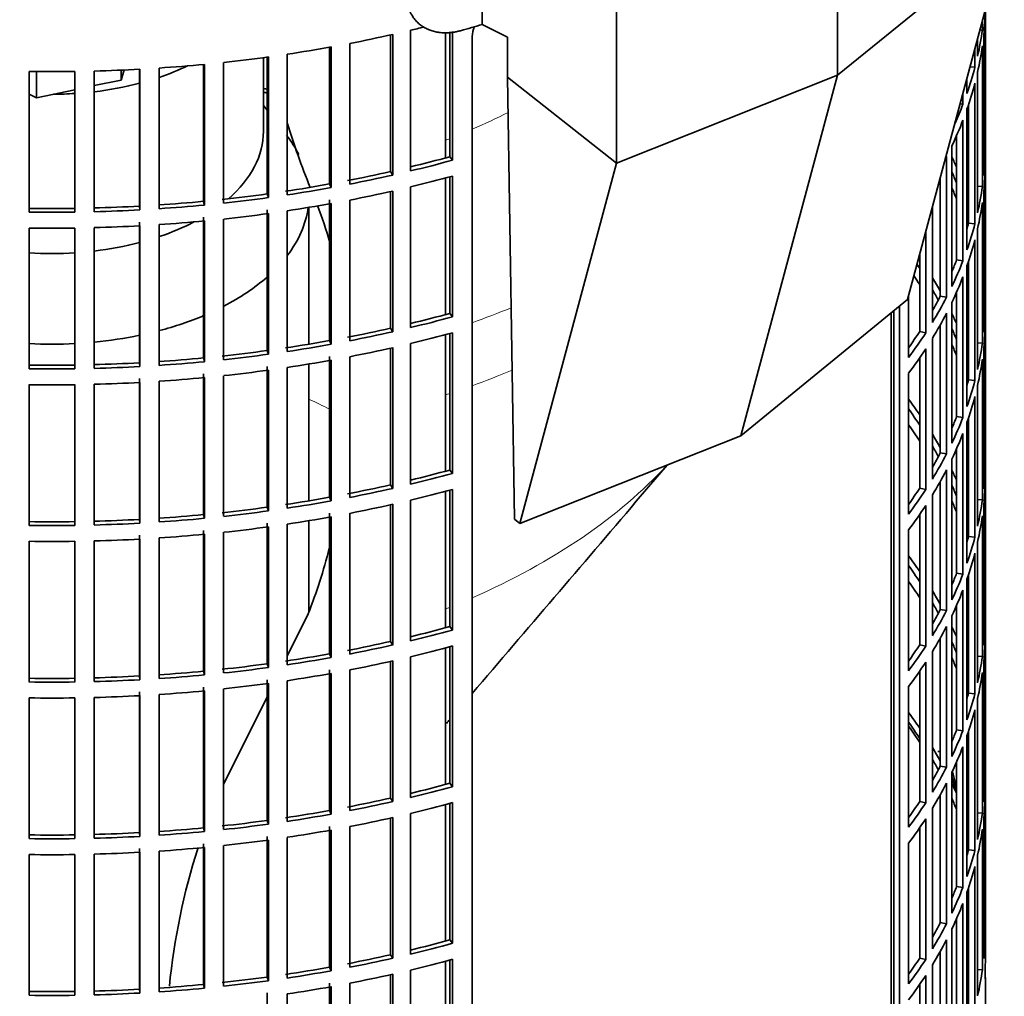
# Model space of a CAD drawing. Header units: millimetres. Extents: x 402 to 1276, y -1884 to 1700.
# Tile 6 of 23: x 1122 to 1273, y -1728 to -1578. Entities that reach past the tile are written whole.
import ezdxf

# ---------------------------------------------------------------- set-up
doc = ezdxf.new("R2010")
doc.units = ezdxf.units.MM
for name, color, linetype in [('M5X8_UNI7687', 7, 'Continuous'), ('VSI184-254_GIUNT', 7, 'Continuous'), ('VSI344-454_FILTR', 7, 'Continuous'), ('VSI344-454_SUPPO', 7, 'Continuous'), ('VSI344-454_TERMI', 7, 'Continuous')]:
    doc.layers.add(name, color=color, linetype=linetype)

# ---------------------------------------------------------------- blocks, each defined once
blk = doc.blocks.new('SE4')
at = {"layer": 'M5X8_UNI7687', "color": 7, "linetype": 'Continuous', "lineweight": 35}
blk.add_arc((1255.95, -1696.59), 10, 0.9618, 20.2466, dxfattribs=at)
for start_param, end_param in [(2.875662, 3.13351), (1.309438, 1.74625)]:
    blk.add_ellipse((1264.12, -1694.87), major_axis=(1.01, -4.83), ratio=0.279258, start_param=start_param, end_param=end_param, dxfattribs=at)
at = {"layer": 'VSI184-254_GIUNT', "color": 7, "linetype": 'Continuous', "lineweight": 35}
for p, q in [((1159.43, -1594.7), (1159.43, -1583.33)), ((1159.99, -1591.41), (1159.43, -1590.69)), ((1166.43, -1627.41), (1166.43, -1606.37)), ((1166.43, -1651.5), (1166.43, -1630.46)), ((1166.43, -1668.56), (1166.43, -1654.55))]:
    blk.add_line(p, q, dxfattribs=at)
for centre, major_axis, start_param, end_param in [((1126.93, -1570.2), (-32.5, 0), -4.180525, -4.017085), ((1126.93, -1570.2), (-32.5, 0), 1.772095, 1.997343), ((1126.93, -1570.2), (-32.5, 0), 1.577864, 1.67924), ((1126.93, -1594.7), (-32.5, 0), 2.557531, 3.141593), ((1126.93, -1604.6), (39.5, 0), 0.282765, 0.420534), ((1126.93, -1604.6), (39.5, 0), 5.869049, 6.204321), ((1126.93, -1594.7), (-32.5, 0), -4.180525, -3.976979), ((1126.93, -1594.7), (-32.5, 0), 1.772095, 1.997343), ((1126.93, -1594.7), (-32.5, 0), 1.462353, 1.67924), ((1126.93, -1604.6), (39.5, 0), -0.839288, -0.579133), ((1126.93, -1604.6), (39.5, 0), -1.14036, -0.9396), ((1126.93, -1604.6), (39.5, 0), 4.62322, 4.801558), ((1126.93, -1604.6), (39.5, 0), 4.877649, 5.059742)]:
    blk.add_ellipse(centre, major_axis=major_axis, ratio=0.57735, start_param=start_param, end_param=end_param, dxfattribs=at)
at = {"layer": 'VSI344-454_FILTR', "color": 7, "linetype": 'Continuous', "lineweight": 35}
for p, q in [((1270.42, -1597.39), (1270.42, -1576.01)), ((1270.43, -1722.48), (1270.43, -1575.98)), ((1269.97, -1579.09), (1269.97, -1577.7)), ((1178.96, -1600.87), (1178.96, -1579.85)), ((1179.3, -1601.41), (1179.3, -1579.77)), ((1182.06, -1600.76), (1182.06, -1579.13)), ((1188.08, -1598.58), (1188.08, -1579.35)), ((1188.49, -1599.11), (1188.49, -1579.31)), ((1191.52, -1801.36), (1191.52, -1580.09)), ((1269.23, -1583.12), (1269.23, -1580.45)), ((1269.6, -1579.06), (1269.97, -1579.09)), ((1270.17, -1601.45), (1270.17, -1579.82)), ((1169.57, -1602.77), (1169.57, -1581.74)), ((1169.85, -1603.33), (1169.85, -1581.69)), ((1172.69, -1602.8), (1172.69, -1581.16)), ((1269.97, -1603.17), (1269.97, -1581.53)), ((1159.99, -1604.3), (1159.99, -1583.26)), ((1160.19, -1604.87), (1160.19, -1583.23)), ((1163.09, -1604.45), (1163.09, -1582.81)), ((1268.81, -1584.83), (1268.81, -1582)), ((1143.41, -1606.57), (1143.41, -1584.94)), ((1150.24, -1605.44), (1150.24, -1584.39)), ((1150.38, -1606.01), (1150.38, -1584.37)), ((1153.31, -1605.71), (1153.31, -1584.07)), ((1268.08, -1584.75), (1268.81, -1584.83)), ((1123.41, -1607.1), (1123.41, -1585.46)), ((1130.44, -1607.1), (1130.44, -1585.46)), ((1133.42, -1607.04), (1133.42, -1585.4)), ((1140.37, -1606.18), (1140.37, -1585.12)), ((1140.44, -1606.75), (1140.44, -1585.12)), ((1269.23, -1607.21), (1269.23, -1585.57)), ((1267.59, -1588.83), (1267.59, -1586.55)), ((1268.81, -1608.92), (1268.81, -1587.28)), ((1266.97, -1590.51), (1266.97, -1588.87)), ((1266.55, -1590.45), (1266.97, -1590.51)), ((1267.83, -1608.82), (1267.83, -1590.59)), ((1267.59, -1612.92), (1267.59, -1591.28)), ((1266.97, -1614.6), (1266.97, -1592.96)), ((1266, -1614.46), (1266, -1595.31)), ((1265.27, -1618.54), (1265.27, -1596.9)), ((1188.08, -1598.58), (1188.49, -1599.11)), ((1264.45, -1620.2), (1264.45, -1598.56)), ((1270.17, -1597.39), (1270.42, -1597.39)), ((1270.42, -1621.48), (1270.42, -1599.84)), ((1178.96, -1600.87), (1179.3, -1601.41)), ((1188.49, -1623.2), (1188.49, -1601.56)), ((1169.57, -1602.77), (1169.85, -1603.33)), ((1188.08, -1622.67), (1188.08, -1601.67)), ((1263.5, -1620.02), (1263.5, -1601.84)), ((1269.23, -1603.13), (1269.97, -1603.17)), ((1159.99, -1604.3), (1160.19, -1604.87)), ((1178.96, -1624.95), (1178.96, -1603.94)), ((1179.3, -1625.5), (1179.3, -1603.86)), ((1182.06, -1624.85), (1182.06, -1603.21)), ((1270.17, -1625.54), (1270.17, -1603.9)), ((1140.37, -1606.18), (1140.44, -1606.75)), ((1150.24, -1605.44), (1150.38, -1606.01)), ((1169.57, -1626.86), (1169.57, -1605.22)), ((1169.85, -1627.42), (1169.85, -1605.78)), ((1172.69, -1626.88), (1172.69, -1605.25)), ((1269.97, -1627.26), (1269.97, -1605.62)), ((1159.99, -1628.39), (1159.99, -1606.75)), ((1160.19, -1628.95), (1160.19, -1607.32)), ((1163.09, -1628.54), (1163.09, -1606.9)), ((1262.28, -1624.06), (1262.28, -1606.4)), ((1140.37, -1630.27), (1140.37, -1608.63)), ((1140.44, -1630.84), (1140.44, -1609.2)), ((1143.41, -1630.66), (1143.41, -1609.02)), ((1150.24, -1629.52), (1150.24, -1607.89)), ((1150.38, -1630.1), (1150.38, -1608.46)), ((1153.31, -1629.8), (1153.31, -1608.16)), ((1267.83, -1608.82), (1268.81, -1608.92)), ((1123.41, -1631.18), (1123.41, -1609.55)), ((1130.44, -1631.18), (1130.44, -1609.55)), ((1133.42, -1631.12), (1133.42, -1609.49)), ((1261.25, -1625.68), (1261.25, -1610.21)), ((1269.23, -1631.3), (1269.23, -1609.66)), ((1268.81, -1633), (1268.81, -1611.37)), ((1260.33, -1625.46), (1260.33, -1613.67)), ((1266, -1614.46), (1266.97, -1614.6)), ((1267.83, -1632.9), (1267.83, -1614.67)), ((1267.59, -1637), (1267.59, -1615.36)), ((1266.97, -1638.69), (1266.97, -1617.05)), ((1266, -1638.55), (1266, -1619.4)), ((1258.62, -1629.44), (1258.62, -1620.04)), ((1263.5, -1620.02), (1264.45, -1620.2)), ((1265.27, -1642.63), (1265.27, -1620.99)), ((1188.08, -1622.67), (1188.49, -1623.2)), ((1256.34, -1761.82), (1256.34, -1622.31)), ((1257.25, -1762.06), (1257.25, -1621.56)), ((1264.45, -1644.28), (1264.45, -1622.65)), ((1270.17, -1621.48), (1270.42, -1621.48)), ((1270.42, -1645.57), (1270.42, -1623.93)), ((1178.96, -1624.95), (1179.3, -1625.5)), ((1188.08, -1646.76), (1188.08, -1625.76)), ((1188.49, -1647.28), (1188.49, -1625.65)), ((1260.33, -1625.46), (1261.25, -1625.68)), ((1263.5, -1644.1), (1263.5, -1624.42)), ((1169.57, -1626.86), (1169.85, -1627.42)), ((1182.06, -1648.94), (1182.06, -1627.3)), ((1262.28, -1648.15), (1262.28, -1626.51)), ((1269.23, -1627.21), (1269.97, -1627.26)), ((1159.99, -1628.39), (1160.19, -1628.95)), ((1178.96, -1649.04), (1178.96, -1628.02)), ((1179.3, -1649.58), (1179.3, -1627.94)), ((1261.25, -1649.76), (1261.25, -1628.13)), ((1270.17, -1649.63), (1270.17, -1627.99)), ((1140.37, -1630.27), (1140.44, -1630.84)), ((1150.24, -1629.52), (1150.38, -1630.1)), ((1169.57, -1650.95), (1169.57, -1629.31)), ((1169.85, -1651.5), (1169.85, -1629.87)), ((1172.69, -1650.97), (1172.69, -1629.33)), ((1260.33, -1649.55), (1260.33, -1629.51)), ((1269.97, -1651.34), (1269.97, -1629.71)), ((1159.99, -1652.47), (1159.99, -1630.84)), ((1160.19, -1653.04), (1160.19, -1631.4)), ((1163.09, -1652.62), (1163.09, -1630.99)), ((1258.62, -1653.53), (1258.62, -1631.89)), ((1140.37, -1654.35), (1140.37, -1632.71)), ((1140.44, -1654.93), (1140.44, -1633.29)), ((1143.41, -1654.75), (1143.41, -1633.11)), ((1150.24, -1653.61), (1150.24, -1631.97)), ((1150.38, -1654.18), (1150.38, -1632.55)), ((1153.31, -1653.88), (1153.31, -1632.25)), ((1267.83, -1632.9), (1268.81, -1633)), ((1123.41, -1655.27), (1123.41, -1633.63)), ((1130.44, -1655.27), (1130.44, -1633.63)), ((1133.42, -1655.21), (1133.42, -1633.57)), ((1269.23, -1655.38), (1269.23, -1633.75)), ((1268.81, -1657.09), (1268.81, -1635.45)), ((1266, -1638.55), (1266.97, -1638.69)), ((1267.59, -1661.09), (1267.59, -1639.45)), ((1267.83, -1656.99), (1267.83, -1638.76)), ((1266.97, -1662.77), (1266.97, -1641.14)), ((1266, -1662.63), (1266, -1643.48)), ((1263.5, -1644.1), (1264.45, -1644.28)), ((1265.27, -1666.71), (1265.27, -1645.08)), ((1270.17, -1645.56), (1270.42, -1645.57)), ((1188.08, -1646.76), (1188.49, -1647.28)), ((1264.45, -1668.37), (1264.45, -1646.73)), ((1263.5, -1668.19), (1263.5, -1648.5)), ((1270.42, -1669.65), (1270.42, -1648.02)), ((1178.96, -1649.04), (1179.3, -1649.58)), ((1188.08, -1670.84), (1188.08, -1649.85)), ((1188.49, -1671.37), (1188.49, -1649.73)), ((1260.33, -1649.55), (1261.25, -1649.76)), ((1169.57, -1650.95), (1169.85, -1651.5)), ((1182.06, -1673.02), (1182.06, -1651.39)), ((1262.28, -1672.23), (1262.28, -1650.59)), ((1269.23, -1651.3), (1269.97, -1651.34)), ((1159.99, -1652.47), (1160.19, -1653.04)), ((1178.96, -1673.13), (1178.96, -1652.11)), ((1179.3, -1673.67), (1179.3, -1652.03)), ((1261.25, -1673.85), (1261.25, -1652.21)), ((1270.17, -1673.71), (1270.17, -1652.08)), ((1140.37, -1654.35), (1140.44, -1654.93)), ((1150.24, -1653.61), (1150.38, -1654.18)), ((1169.57, -1675.03), (1169.57, -1653.4)), ((1169.85, -1675.59), (1169.85, -1653.95)), ((1172.69, -1675.06), (1172.69, -1653.42)), ((1260.33, -1673.63), (1260.33, -1653.6)), ((1269.97, -1675.43), (1269.97, -1653.79)), ((1150.24, -1677.7), (1150.24, -1656.06)), ((1159.99, -1676.56), (1159.99, -1654.92)), ((1160.19, -1677.13), (1160.19, -1655.49)), ((1163.09, -1676.71), (1163.09, -1655.07)), ((1258.62, -1677.62), (1258.62, -1655.98)), ((1133.42, -1679.3), (1133.42, -1657.66)), ((1140.37, -1678.44), (1140.37, -1656.8)), ((1140.44, -1679.01), (1140.44, -1657.38)), ((1143.41, -1678.83), (1143.41, -1657.2)), ((1150.38, -1678.27), (1150.38, -1656.63)), ((1153.31, -1677.97), (1153.31, -1656.33)), ((1267.83, -1656.99), (1268.81, -1657.09)), ((1123.41, -1679.36), (1123.41, -1657.72)), ((1130.44, -1679.36), (1130.44, -1657.72)), ((1269.23, -1679.47), (1269.23, -1657.83)), ((1268.81, -1681.18), (1268.81, -1659.54)), ((1266, -1662.63), (1266.97, -1662.77)), ((1267.59, -1685.18), (1267.59, -1663.54)), ((1267.83, -1681.08), (1267.83, -1662.85)), ((1266.97, -1686.86), (1266.97, -1665.22)), ((1263.5, -1668.19), (1264.45, -1668.37)), ((1266, -1686.72), (1266, -1667.57)), ((1265.27, -1690.8), (1265.27, -1669.16)), ((1270.17, -1669.65), (1270.42, -1669.65)), ((1188.08, -1670.84), (1188.49, -1671.37)), ((1264.45, -1692.46), (1264.45, -1670.82)), ((1263.5, -1692.28), (1263.5, -1672.59)), ((1270.42, -1693.74), (1270.42, -1672.1)), ((1178.96, -1673.13), (1179.3, -1673.67)), ((1188.08, -1694.93), (1188.08, -1673.93)), ((1188.49, -1695.46), (1188.49, -1673.82)), ((1260.33, -1673.63), (1261.25, -1673.85)), ((1169.57, -1675.03), (1169.85, -1675.59)), ((1182.06, -1697.11), (1182.06, -1675.47)), ((1262.28, -1696.32), (1262.28, -1674.68)), ((1269.23, -1675.39), (1269.97, -1675.43)), ((1159.99, -1676.56), (1160.19, -1677.13)), ((1178.96, -1697.21), (1178.96, -1676.2)), ((1179.3, -1697.76), (1179.3, -1676.12)), ((1261.25, -1697.94), (1261.25, -1676.3)), ((1270.17, -1697.8), (1270.17, -1676.16)), ((1140.37, -1678.44), (1140.44, -1679.01)), ((1150.24, -1677.7), (1150.38, -1678.27)), ((1169.57, -1699.12), (1169.57, -1677.48)), ((1169.85, -1699.68), (1169.85, -1678.04)), ((1172.69, -1699.14), (1172.69, -1677.51)), ((1260.33, -1697.72), (1260.33, -1677.69)), ((1269.97, -1699.52), (1269.97, -1677.88)), ((1150.24, -1701.78), (1150.24, -1680.15)), ((1159.99, -1700.65), (1159.99, -1679.01)), ((1160.19, -1701.21), (1160.19, -1679.58)), ((1163.09, -1700.8), (1163.09, -1679.16)), ((1258.62, -1701.7), (1258.62, -1680.07)), ((1123.41, -1703.44), (1123.41, -1681.81)), ((1130.44, -1703.44), (1130.44, -1681.81)), ((1133.42, -1703.38), (1133.42, -1681.75)), ((1140.37, -1702.53), (1140.37, -1680.89)), ((1140.44, -1703.1), (1140.44, -1681.46)), ((1143.41, -1702.92), (1143.41, -1681.28)), ((1150.38, -1702.36), (1150.38, -1680.72)), ((1153.31, -1702.06), (1153.31, -1680.42)), ((1267.83, -1681.08), (1268.81, -1681.18)), ((1269.23, -1703.56), (1269.23, -1681.92)), ((1268.81, -1705.26), (1268.81, -1683.63)), ((1266, -1686.72), (1266.97, -1686.86)), ((1267.59, -1709.26), (1267.59, -1687.62)), ((1267.83, -1705.16), (1267.83, -1686.93)), ((1266.97, -1710.95), (1266.97, -1689.31)), ((1263.5, -1692.28), (1264.45, -1692.46)), ((1266, -1710.81), (1266, -1691.66)), ((1265.27, -1714.89), (1265.27, -1693.25)), ((1270.17, -1693.74), (1270.42, -1693.74)), ((1188.08, -1694.93), (1188.49, -1695.46)), ((1264.45, -1716.54), (1264.45, -1694.91)), ((1263.5, -1716.36), (1263.5, -1696.68)), ((1270.42, -1717.83), (1270.42, -1696.19)), ((1178.96, -1697.21), (1179.3, -1697.76)), ((1188.08, -1719.02), (1188.08, -1698.02)), ((1188.49, -1719.54), (1188.49, -1697.91)), ((1260.33, -1697.72), (1261.25, -1697.94)), ((1169.57, -1699.12), (1169.85, -1699.68)), ((1182.06, -1721.2), (1182.06, -1699.56)), ((1262.28, -1720.41), (1262.28, -1698.77)), ((1269.23, -1699.47), (1269.97, -1699.52)), ((1159.99, -1700.65), (1160.19, -1701.21)), ((1169.57, -1723.21), (1169.57, -1701.57)), ((1178.96, -1721.3), (1178.96, -1700.28)), ((1179.3, -1721.84), (1179.3, -1700.2)), ((1261.25, -1722.02), (1261.25, -1700.39)), ((1270.17, -1721.89), (1270.17, -1700.25)), ((1140.37, -1702.53), (1140.44, -1703.1)), ((1150.24, -1701.78), (1150.38, -1702.36)), ((1159.99, -1724.73), (1159.99, -1703.1)), ((1169.85, -1723.76), (1169.85, -1702.13)), ((1172.69, -1723.23), (1172.69, -1701.59)), ((1260.33, -1721.81), (1260.33, -1701.77)), ((1269.97, -1723.6), (1269.97, -1701.97)), ((1150.24, -1725.87), (1150.24, -1704.23)), ((1153.31, -1726.14), (1153.31, -1704.51)), ((1160.19, -1725.3), (1160.19, -1703.66)), ((1163.09, -1724.88), (1163.09, -1703.25)), ((1258.62, -1725.79), (1258.62, -1704.15)), ((1123.41, -1727.53), (1123.41, -1705.89)), ((1130.44, -1727.53), (1130.44, -1705.89)), ((1133.42, -1727.47), (1133.42, -1705.83)), ((1140.37, -1726.61), (1140.37, -1704.97)), ((1140.44, -1727.19), (1140.44, -1705.55)), ((1143.41, -1727.01), (1143.41, -1705.37)), ((1150.38, -1726.44), (1150.38, -1704.81)), ((1267.83, -1705.16), (1268.81, -1705.26)), ((1269.23, -1727.64), (1269.23, -1706.01)), ((1268.81, -1729.35), (1268.81, -1707.71)), ((1266, -1710.81), (1266.97, -1710.95)), ((1267.59, -1733.35), (1267.59, -1711.71)), ((1267.83, -1729.25), (1267.83, -1711.02)), ((1266.97, -1735.03), (1266.97, -1713.4)), ((1263.5, -1716.36), (1264.45, -1716.54)), ((1266, -1734.89), (1266, -1715.74)), ((1265.27, -1738.97), (1265.27, -1717.34)), ((1270.17, -1717.82), (1270.42, -1717.83)), ((1188.08, -1719.02), (1188.49, -1719.54)), ((1264.45, -1740.63), (1264.45, -1718.99)), ((1263.5, -1740.45), (1263.5, -1720.76)), ((1178.96, -1721.3), (1179.3, -1721.84)), ((1188.08, -1743.1), (1188.08, -1722.11)), ((1188.49, -1743.63), (1188.49, -1721.99)), ((1260.33, -1721.81), (1261.25, -1722.02)), ((1169.57, -1723.21), (1169.85, -1723.76)), ((1179.3, -1745.93), (1179.3, -1724.29)), ((1182.06, -1745.28), (1182.06, -1723.65)), ((1262.28, -1744.49), (1262.28, -1722.85)), ((1269.23, -1723.56), (1269.97, -1723.6)), ((1159.99, -1724.73), (1160.19, -1725.3)), ((1169.57, -1747.29), (1169.57, -1725.66)), ((1172.69, -1747.32), (1172.69, -1725.68)), ((1178.96, -1745.39), (1178.96, -1724.37)), ((1261.25, -1746.11), (1261.25, -1724.47)), ((1270.43, -1729.83), (1270.43, -1724.93)), ((1140.37, -1726.61), (1140.44, -1727.19)), ((1150.24, -1725.87), (1150.38, -1726.44)), ((1159.99, -1748.82), (1159.99, -1727.18)), ((1169.85, -1747.85), (1169.85, -1726.21)), ((1260.33, -1745.89), (1260.33, -1725.86)), ((1163.09, -1748.97), (1163.09, -1727.33))]:
    blk.add_line(p, q, dxfattribs=at)
for centre, radius, start, end in [((1197.8, -1580.69), 6.31, 160.7591, 174.5077), ((1126.93, -1336.99), 248.5, 269.189, 270.811), ((1126.93, -1359.78), 246.77, 269.1833, 270.8167), ((1126.93, -1358.62), 248.5, 269.189, 270.811), ((1126.93, -1361.07), 248.5, 269.189, 270.811), ((1126.93, -1383.87), 246.77, 269.1833, 270.8167), ((1126.93, -1382.71), 248.5, 269.189, 270.811), ((1126.93, -1385.16), 248.5, 269.189, 270.811), ((1126.93, -1407.95), 246.77, 269.1833, 270.8167), ((1126.93, -1406.8), 248.5, 269.189, 270.811), ((1126.93, -1409.25), 248.5, 269.189, 270.811), ((1126.93, -1432.04), 246.77, 269.1833, 270.8167), ((1126.93, -1430.88), 248.5, 269.189, 270.811), ((1126.93, -1433.33), 248.5, 269.189, 270.811), ((1126.93, -1456.13), 246.77, 269.1833, 270.8167), ((1126.93, -1454.97), 248.5, 269.189, 270.811), ((1126.93, -1457.42), 248.5, 269.189, 270.811), ((1319.18, -1723.89), 48.77, 178.3445, 181.5446), ((1319.18, -1723.52), 48.77, 180.2166, 181.6555), ((1126.93, -1480.21), 246.77, 269.1833, 270.8167), ((1126.93, -1479.06), 248.5, 269.189, 270.811)]:
    blk.add_arc(centre, radius, start, end, dxfattribs=at)
for centre, major_axis, start_param, end_param in [((1126.93, -1489.78), (143.5, 0), 2.974441, 5.121903), ((1126.93, -1574.9), (143.5, 0), 6.223771, 6.269479), ((1126.93, -1502.64), (143.5, 0), -1.176432, -1.161145), ((1126.93, -1502.64), (143.5, 0), -1.246245, -1.197216), ((1126.93, -1572.45), (143.5, 0), -0.129227, -0.080212), ((1126.93, -1502.64), (143.5, 0), -1.316058, -1.267029), ((1126.93, -1574.9), (143.5, 0), -0.129227, -0.080212), ((1126.93, -1502.64), (143.5, 0), -1.385871, -1.336842), ((1126.93, -1502.64), (143.5, 0), -1.455685, -1.406655), ((1126.93, -1572.45), (143.5, 0), -0.199041, -0.150025), ((1126.93, -1502.64), (143.5, 0), 4.757688, 4.806717), ((1126.93, -1574.9), (143.5, 0), -0.199041, -0.150025), ((1126.93, -1668.79), (143.5, 0), 1.336842, 1.342333), ((1126.93, -1668.79), (142.5, 0), 1.33667, 1.340701), ((1126.93, -1572.45), (143.5, 0), -0.255831, -0.219838), ((1126.93, -1574.9), (143.5, 0), -0.268854, -0.219838), ((1126.93, -1524.27), (142.5, 0), -1.17351, -1.127231), ((1126.93, -1574.9), (143.5, 0), -0.292688, -0.289652), ((1126.93, -1620.62), (143.5, 0), 0.248961, 0.268854), ((1126.93, -1596.53), (143.5, 0), 6.223771, 6.272786), ((1126.93, -1524.27), (143.5, 0), -1.176432, -1.127403), ((1126.93, -1598.98), (143.5, 0), 6.223771, 6.272786), ((1126.93, -1524.27), (142.5, 0), -1.246417, -1.197044), ((1126.93, -1524.27), (143.5, 0), -1.246245, -1.197216), ((1126.93, -1526.72), (143.5, 0), -1.176432, -1.127403), ((1126.93, -1620.62), (142.5, 0), 0.219666, 0.24208), ((1126.93, -1524.27), (142.5, 0), -1.31623, -1.266857), ((1126.93, -1596.53), (143.5, 0), -0.129227, -0.080212), ((1126.93, -1524.27), (142.5, 0), -1.386044, -1.33667), ((1126.93, -1524.27), (143.5, 0), -1.316058, -1.267029), ((1126.93, -1526.72), (143.5, 0), -1.246245, -1.197216), ((1126.93, -1623.07), (142.5, 0), 0.219666, 0.24208), ((1126.93, -1620.62), (143.5, 0), 0.190538, 0.199041), ((1126.93, -1524.27), (142.5, 0), 4.757515, 4.806889), ((1126.93, -1524.27), (142.5, 0), -1.455857, -1.406483), ((1126.93, -1524.27), (143.5, 0), -1.455685, -1.406655), ((1126.93, -1524.27), (143.5, 0), -1.385871, -1.336842), ((1126.93, -1526.72), (143.5, 0), -1.316058, -1.267029), ((1126.93, -1598.98), (143.5, 0), -0.129227, -0.080212), ((1126.93, -1524.27), (143.5, 0), 4.757688, 4.806717), ((1126.93, -1526.72), (143.5, 0), -1.385871, -1.336842), ((1126.93, -1620.62), (142.5, 0), 0.149853, 0.160574), ((1126.93, -1526.72), (143.5, 0), 4.757688, 4.806717), ((1126.93, -1526.72), (143.5, 0), -1.455685, -1.406655), ((1126.93, -1596.53), (142.5, 0), -0.161977, -0.149853), ((1126.93, -1596.53), (143.5, 0), -0.199041, -0.150025), ((1126.93, -1598.98), (143.5, 0), -0.199041, -0.150025), ((1126.93, -1644.71), (142.5, 0), 0.359293, 0.367215), ((1126.93, -1596.53), (142.5, 0), -0.24208, -0.219666), ((1126.93, -1596.53), (143.5, 0), -0.268854, -0.219838), ((1126.93, -1647.16), (142.5, 0), 0.359293, 0.376293), ((1126.93, -1644.71), (143.5, 0), 0.312025, 0.338667), ((1126.93, -1598.98), (143.5, 0), -0.268854, -0.219838), ((1126.93, -1644.71), (142.5, 0), 0.297119, 0.318145), ((1126.93, -1596.53), (142.5, 0), -0.318145, -0.28948), ((1126.93, -1596.53), (143.5, 0), -0.338667, -0.289652), ((1126.93, -1548.36), (142.5, 0), -1.17351, -1.127231), ((1126.93, -1598.98), (143.5, 0), -0.338667, -0.289652), ((1126.93, -1644.71), (143.5, 0), 0.248961, 0.268854), ((1126.93, -1620.62), (143.5, 0), 6.223771, 6.272786), ((1126.93, -1548.36), (143.5, 0), -1.176432, -1.127403), ((1126.93, -1623.07), (143.5, 0), 6.223771, 6.272786), ((1126.93, -1548.36), (142.5, 0), -1.246417, -1.197044), ((1126.93, -1548.36), (143.5, 0), -1.246245, -1.197216), ((1126.93, -1550.81), (143.5, 0), -1.176432, -1.127403), ((1126.93, -1596.53), (142.5, 0), -0.39195, -0.359293), ((1126.93, -1596.53), (143.5, 0), -0.40848, -0.359465), ((1126.93, -1644.71), (142.5, 0), 0.219666, 0.24208), ((1126.93, -1548.36), (142.5, 0), -1.31623, -1.266857), ((1126.93, -1620.62), (143.5, 0), -0.129227, -0.080212), ((1126.93, -1548.36), (142.5, 0), -1.386044, -1.33667), ((1126.93, -1548.36), (143.5, 0), -1.316058, -1.267029), ((1126.93, -1550.81), (143.5, 0), -1.246245, -1.197216), ((1126.93, -1598.98), (143.5, 0), -0.40848, -0.359465), ((1126.93, -1647.16), (142.5, 0), 0.219666, 0.24208), ((1126.93, -1644.71), (143.5, 0), 0.190538, 0.199041), ((1126.93, -1548.36), (142.5, 0), 4.757515, 4.806889), ((1126.93, -1548.36), (142.5, 0), -1.455857, -1.406483), ((1126.93, -1548.36), (143.5, 0), -1.455685, -1.406655), ((1126.93, -1548.36), (143.5, 0), -1.385871, -1.336842), ((1126.93, -1550.81), (143.5, 0), -1.316058, -1.267029), ((1126.93, -1623.07), (143.5, 0), -0.129227, -0.080212), ((1126.93, -1548.36), (143.5, 0), 4.757688, 4.806717), ((1126.93, -1550.81), (143.5, 0), -1.385871, -1.336842), ((1126.93, -1644.71), (142.5, 0), 0.149853, 0.160574), ((1126.93, -1550.81), (143.5, 0), 4.757688, 4.806717), ((1126.93, -1550.81), (143.5, 0), -1.455685, -1.406655), ((1126.93, -1620.62), (142.5, 0), -0.161977, -0.149853), ((1126.93, -1620.62), (143.5, 0), -0.199041, -0.150025), ((1126.93, -1668.79), (143.5, 0), 0.37741, 0.40848), ((1126.93, -1623.07), (143.5, 0), -0.199041, -0.150025), ((1126.93, -1668.79), (142.5, 0), 0.359293, 0.39195), ((1126.93, -1620.62), (142.5, 0), -0.24208, -0.219666), ((1126.93, -1620.62), (143.5, 0), -0.268854, -0.219838), ((1126.93, -1671.24), (142.5, 0), 0.359293, 0.39195), ((1126.93, -1668.79), (143.5, 0), 0.312025, 0.338667), ((1126.93, -1623.07), (143.5, 0), -0.268854, -0.219838), ((1126.93, -1668.79), (142.5, 0), 0.297119, 0.318145), ((1126.93, -1620.62), (142.5, 0), -0.318145, -0.28948), ((1126.93, -1620.62), (143.5, 0), -0.338667, -0.289652), ((1126.93, -1644.71), (143.5, 0), 6.223771, 6.272786), ((1126.93, -1572.45), (142.5, 0), -1.17351, -1.127231), ((1126.93, -1623.07), (143.5, 0), -0.338667, -0.289652), ((1126.93, -1668.79), (143.5, 0), 0.248961, 0.268854), ((1126.93, -1572.45), (143.5, 0), -1.176432, -1.127403), ((1126.93, -1647.16), (143.5, 0), 6.223771, 6.272786), ((1126.93, -1572.45), (142.5, 0), -1.246417, -1.197044), ((1126.93, -1572.45), (143.5, 0), -1.246245, -1.197216), ((1126.93, -1574.9), (143.5, 0), -1.176432, -1.127403), ((1126.93, -1620.62), (142.5, 0), -0.39195, -0.359293), ((1126.93, -1620.62), (143.5, 0), -0.40848, -0.359465), ((1126.93, -1668.79), (142.5, 0), 0.219666, 0.24208), ((1126.93, -1572.45), (142.5, 0), -1.31623, -1.266857), ((1126.93, -1572.45), (143.5, 0), -1.316058, -1.267029), ((1126.93, -1671.24), (142.5, 0), 0.219666, 0.24208), ((1126.93, -1644.71), (143.5, 0), -0.129227, -0.080212), ((1126.93, -1572.45), (142.5, 0), -1.386044, -1.33667), ((1126.93, -1572.45), (143.5, 0), -1.385871, -1.336842), ((1126.93, -1574.9), (143.5, 0), -1.246245, -1.197216), ((1126.93, -1623.07), (143.5, 0), -0.40848, -0.359465), ((1126.93, -1668.79), (143.5, 0), 0.190538, 0.199041), ((1126.93, -1572.45), (142.5, 0), 4.757515, 4.806889), ((1126.93, -1572.45), (142.5, 0), -1.455857, -1.406483), ((1126.93, -1572.45), (143.5, 0), -1.455685, -1.406655), ((1126.93, -1574.9), (143.5, 0), -1.316058, -1.267029), ((1126.93, -1647.16), (143.5, 0), -0.129227, -0.080212), ((1126.93, -1572.45), (143.5, 0), 4.757688, 4.806717), ((1126.93, -1574.9), (143.5, 0), -1.385871, -1.336842), ((1126.93, -1668.79), (142.5, 0), 0.149853, 0.160574), ((1126.93, -1574.9), (143.5, 0), 4.757688, 4.806717), ((1126.93, -1574.9), (143.5, 0), -1.455685, -1.406655), ((1126.93, -1644.71), (142.5, 0), -0.161977, -0.149853), ((1126.93, -1644.71), (143.5, 0), -0.199041, -0.150025), ((1126.93, -1692.88), (143.5, 0), 0.37741, 0.40848), ((1126.93, -1647.16), (143.5, 0), -0.199041, -0.150025), ((1126.93, -1692.88), (142.5, 0), 0.359293, 0.39195), ((1126.93, -1644.71), (142.5, 0), -0.24208, -0.219666), ((1126.93, -1644.71), (143.5, 0), -0.268854, -0.219838), ((1126.93, -1695.33), (142.5, 0), 0.359293, 0.39195), ((1126.93, -1647.16), (143.5, 0), -0.268854, -0.219838), ((1126.93, -1692.88), (143.5, 0), 0.312025, 0.338667), ((1126.93, -1692.88), (142.5, 0), 0.297119, 0.318145), ((1126.93, -1644.71), (142.5, 0), -0.318145, -0.28948), ((1126.93, -1644.71), (143.5, 0), -0.338667, -0.289652), ((1126.93, -1668.79), (143.5, 0), 6.223771, 6.272786), ((1126.93, -1596.53), (142.5, 0), -1.17351, -1.127231), ((1126.93, -1647.16), (143.5, 0), -0.338667, -0.289652), ((1126.93, -1692.88), (143.5, 0), 0.248961, 0.268854), ((1126.93, -1596.53), (143.5, 0), -1.176432, -1.127403), ((1126.93, -1671.24), (143.5, 0), 6.223771, 6.272786), ((1126.93, -1596.53), (142.5, 0), -1.246417, -1.197044), ((1126.93, -1596.53), (143.5, 0), -1.246245, -1.197216), ((1126.93, -1598.98), (143.5, 0), -1.176432, -1.127403), ((1126.93, -1644.71), (142.5, 0), -0.39195, -0.359293), ((1126.93, -1644.71), (143.5, 0), -0.40848, -0.359465), ((1126.93, -1692.88), (142.5, 0), 0.219666, 0.24208), ((1126.93, -1596.53), (142.5, 0), -1.31623, -1.266857), ((1126.93, -1596.53), (143.5, 0), -1.316058, -1.267029), ((1126.93, -1695.33), (142.5, 0), 0.219666, 0.24208), ((1126.93, -1668.79), (143.5, 0), -0.129227, -0.080212), ((1126.93, -1596.53), (142.5, 0), -1.386044, -1.33667), ((1126.93, -1596.53), (143.5, 0), -1.385871, -1.336842), ((1126.93, -1598.98), (143.5, 0), -1.246245, -1.197216), ((1126.93, -1647.16), (143.5, 0), -0.40848, -0.359465), ((1126.93, -1692.88), (143.5, 0), 0.190538, 0.199041), ((1126.93, -1596.53), (142.5, 0), 4.757515, 4.806889), ((1126.93, -1596.53), (142.5, 0), -1.455857, -1.406483), ((1126.93, -1596.53), (143.5, 0), -1.455685, -1.406655), ((1126.93, -1598.98), (143.5, 0), -1.316058, -1.267029), ((1126.93, -1671.24), (143.5, 0), -0.129227, -0.080212), ((1126.93, -1596.53), (143.5, 0), 4.757688, 4.806717), ((1126.93, -1598.98), (143.5, 0), -1.385871, -1.336842), ((1126.93, -1692.88), (142.5, 0), 0.149853, 0.160574), ((1126.93, -1598.98), (143.5, 0), 4.757688, 4.806717), ((1126.93, -1598.98), (143.5, 0), -1.455685, -1.406655), ((1126.93, -1668.79), (142.5, 0), -0.161977, -0.149853), ((1126.93, -1668.79), (143.5, 0), -0.199041, -0.150025), ((1126.93, -1716.97), (143.5, 0), 0.37741, 0.40848), ((1126.93, -1671.24), (143.5, 0), -0.199041, -0.150025), ((1126.93, -1716.97), (142.5, 0), 0.359293, 0.39195), ((1126.93, -1668.79), (142.5, 0), -0.24208, -0.219666), ((1126.93, -1668.79), (143.5, 0), -0.268854, -0.219838), ((1126.93, -1716.97), (143.5, 0), 0.312025, 0.338667), ((1126.93, -1671.24), (143.5, 0), -0.268854, -0.219838), ((1126.93, -1716.97), (142.5, 0), 0.297119, 0.318145), ((1126.93, -1668.79), (142.5, 0), -0.318145, -0.28948), ((1126.93, -1668.79), (143.5, 0), -0.338667, -0.289652), ((1126.93, -1692.88), (143.5, 0), 6.223771, 6.272786), ((1126.93, -1620.62), (142.5, 0), -1.17351, -1.127231), ((1126.93, -1620.62), (143.5, 0), -1.176432, -1.127403), ((1126.93, -1671.24), (143.5, 0), -0.338667, -0.289652), ((1126.93, -1716.97), (143.5, 0), 0.248961, 0.268854), ((1126.93, -1695.33), (143.5, 0), 6.223771, 6.272786), ((1126.93, -1620.62), (142.5, 0), -1.246417, -1.197044), ((1126.93, -1620.62), (143.5, 0), -1.246245, -1.197216), ((1126.93, -1623.07), (143.5, 0), -1.176432, -1.127403), ((1126.93, -1668.79), (142.5, 0), -0.39195, -0.359293), ((1126.93, -1668.79), (143.5, 0), -0.40848, -0.359465), ((1126.93, -1716.97), (142.5, 0), 0.219666, 0.24208), ((1126.93, -1620.62), (142.5, 0), -1.31623, -1.266857), ((1126.93, -1620.62), (143.5, 0), -1.316058, -1.267029), ((1126.93, -1692.88), (143.5, 0), -0.129227, -0.080212), ((1126.93, -1620.62), (142.5, 0), -1.386044, -1.33667), ((1126.93, -1620.62), (143.5, 0), -1.385871, -1.336842), ((1126.93, -1623.07), (143.5, 0), -1.246245, -1.197216), ((1126.93, -1671.24), (143.5, 0), -0.40848, -0.359465), ((1126.93, -1716.97), (143.5, 0), 0.190538, 0.199041), ((1126.93, -1620.62), (142.5, 0), 4.757515, 4.806889), ((1126.93, -1620.62), (142.5, 0), -1.455857, -1.406483), ((1126.93, -1620.62), (143.5, 0), -1.455685, -1.406655), ((1126.93, -1623.07), (143.5, 0), -1.316058, -1.267029), ((1126.93, -1695.33), (143.5, 0), -0.129227, -0.080212), ((1126.93, -1620.62), (143.5, 0), 4.757688, 4.806717), ((1126.93, -1623.07), (143.5, 0), -1.385871, -1.336842), ((1126.93, -1716.97), (142.5, 0), 0.149853, 0.160574), ((1126.93, -1623.07), (143.5, 0), 4.757688, 4.806717), ((1126.93, -1623.07), (143.5, 0), -1.455685, -1.406655), ((1126.93, -1692.88), (142.5, 0), -0.160574, -0.149853), ((1126.93, -1692.88), (143.5, 0), -0.199041, -0.150025), ((1126.93, -1695.33), (143.5, 0), -0.199041, -0.150025), ((1126.93, -1692.88), (142.5, 0), -0.24208, -0.219666), ((1126.93, -1692.88), (143.5, 0), -0.268854, -0.219838), ((1126.93, -1695.33), (143.5, 0), -0.268854, -0.219838), ((1126.93, -1692.88), (142.5, 0), -0.318145, -0.28948), ((1126.93, -1692.88), (143.5, 0), -0.338667, -0.289652), ((1126.93, -1716.97), (143.5, 0), 6.223771, 6.272786), ((1126.93, -1644.71), (142.5, 0), -1.17351, -1.127231), ((1126.93, -1644.71), (143.5, 0), -1.176432, -1.127403), ((1126.93, -1695.33), (143.5, 0), -0.338667, -0.289652), ((1126.93, -1644.71), (142.5, 0), -1.246417, -1.197044), ((1126.93, -1644.71), (143.5, 0), -1.246245, -1.197216), ((1126.93, -1647.16), (143.5, 0), -1.176432, -1.127403), ((1126.93, -1692.88), (142.5, 0), -0.39195, -0.359293), ((1126.93, -1692.88), (143.5, 0), -0.40848, -0.359465), ((1126.93, -1644.71), (142.5, 0), -1.31623, -1.266857), ((1126.93, -1644.71), (143.5, 0), -1.316058, -1.267029), ((1126.93, -1647.16), (143.5, 0), -1.246245, -1.197216), ((1126.93, -1716.97), (143.5, 0), -0.129227, -0.080212), ((1126.93, -1644.71), (142.5, 0), -1.386044, -1.33667), ((1126.93, -1644.71), (143.5, 0), -1.385871, -1.336842), ((1126.93, -1695.33), (143.5, 0), -0.40848, -0.359465), ((1126.93, -1644.71), (142.5, 0), 4.757515, 4.806889), ((1126.93, -1644.71), (143.5, 0), 4.757688, 4.806717), ((1126.93, -1644.71), (142.5, 0), -1.455857, -1.406483), ((1126.93, -1644.71), (143.5, 0), -1.455685, -1.406655), ((1126.93, -1647.16), (143.5, 0), -1.316058, -1.267029)]:
    blk.add_ellipse(centre, major_axis=major_axis, ratio=0.57735, start_param=start_param, end_param=end_param, dxfattribs=at)
at = {"layer": 'VSI344-454_SUPPO', "color": 7, "linetype": 'Continuous', "lineweight": 35}
for p, q in [((1187.41, -1598.77), (1187.41, -1579.41)), ((1124.52, -1589.52), (1124.52, -1585.47)), ((1137.54, -1586.78), (1138.01, -1585.24)), ((1137.54, -1586.78), (1137.54, -1585.26)), ((1133.42, -1587.65), (1137.54, -1586.78)), ((1123.41, -1588.98), (1124.52, -1589.52)), ((1124.52, -1589.52), (1130.44, -1588.27)), ((1187.41, -1622.85), (1187.41, -1601.85)), ((1255.96, -1765.97), (1255.96, -1622.62)), ((1187.41, -1646.94), (1187.41, -1625.94)), ((1216.75, -1651.57), (1221.52, -1645.99)), ((1187.41, -1671.03), (1187.41, -1650.03)), ((1163.09, -1675.37), (1166.31, -1668.86)), ((1187.41, -1695.11), (1187.41, -1674.11)), ((1153.31, -1695.13), (1159.99, -1681.64)), ((1187.41, -1719.2), (1187.41, -1698.2)), ((1187.41, -1743.29), (1187.41, -1722.29))]:
    blk.add_line(p, q, dxfattribs=at)
for centre, radius, start, end in [((1305.35, -1548.16), 149.3, 197.6267, 201.6804), ((1113.41, -1627.49), 58.39, 15.643, 21.5141), ((-25898.61, 21478.94), 35640.76, 319.471992, 319.534469), ((1092.82, -1639.72), 79.06, 338.3769, 346.0427), ((-25898.61, 21478.94), 35640.76, 319.462198, 319.463498), ((1247.08, -1736.19), 102.6, 162.2028, 174.3857)]:
    blk.add_arc(centre, radius, start, end, dxfattribs=at)
at = {"layer": 'VSI344-454_SUPPO', "color": 4, "linetype": 'Continuous', "lineweight": 9}
for centre, major_axis, start_param, end_param in [((1126.93, -1545.12), (106.99, 0), -0.922642, -0.855927), ((1126.93, -1545.12), (106.99, 0), -0.96998, -0.962313), ((1126.93, -1564.36), (122, 0), -1.012881, -0.953776), ((1126.93, -1574.04), (122, 0), -1.012881, -0.952299), ((1126.93, -1664.6), (63.54, 0), 0.834953, 0.899918), ((1126.93, -1574.04), (122, 0), -1.052104, -1.045723), ((1126.93, -1617.31), (106.8, 0), 5.361828, 5.798996), ((1126.93, -1617.31), (106.8, 0), -0.968818, -0.961131)]:
    blk.add_ellipse(centre, major_axis=major_axis, ratio=0.57735, start_param=start_param, end_param=end_param, dxfattribs=at)
at = {"layer": 'VSI344-454_SUPPO', "color": 7, "linetype": 'Continuous', "lineweight": 35}
for start_param, end_param in [(3.500885, 3.533543), (3.292267, 3.302166)]:
    blk.add_ellipse((1126.93, -1717.58), major_axis=(-142.5, 0), ratio=0.57735, start_param=start_param, end_param=end_param, dxfattribs=at)
at = {"layer": 'VSI344-454_TERMI', "color": 7, "linetype": 'Continuous', "lineweight": 35}
for p, q in [((1247.71, -1586.04), (1247.71, -1557.47)), ((1247.71, -1586.04), (1273.34, -1565.11)), ((1273.34, -1565.11), (1258.48, -1620.55)), ((1213.69, -1599.55), (1213.69, -1572.27)), ((1193.06, -1578.24), (1193.06, -1573.52)), ((1193.06, -1578.24), (1196.97, -1580.21)), ((1196.97, -1586.33), (1196.97, -1580.21)), ((1196.97, -1586.33), (1213.69, -1599.55)), ((1198.01, -1654.34), (1196.97, -1586.33)), ((1213.69, -1599.55), (1247.71, -1586.04)), ((1247.71, -1586.04), (1232.85, -1641.49)), ((1213.69, -1599.55), (1198.83, -1654.99)), ((1258.48, -1620.55), (1232.85, -1641.49)), ((1232.85, -1641.49), (1198.83, -1654.99)), ((1198.83, -1654.99), (1198.01, -1654.34))]:
    blk.add_line(p, q, dxfattribs=at)
blk.add_ellipse((1126.93, -1504.07), major_axis=(144.5, 0), ratio=0.57735, start_param=-1.121039, end_param=-1.095444, dxfattribs=at)
blk.add_open_spline([(1181.52, -1573.96), (1181.52, -1574.04), (1181.52, -1574.2), (1181.54, -1574.44), (1181.56, -1574.68), (1181.59, -1574.91), (1181.63, -1575.14), (1181.68, -1575.36), (1181.74, -1575.58), (1181.8, -1575.8), (1181.88, -1576.01), (1181.96, -1576.22), (1182.06, -1576.43), (1182.22, -1576.76), (1182.5, -1577.21), (1182.92, -1577.72), (1183.41, -1578.19), (1183.96, -1578.59), (1184.56, -1578.92), (1185.22, -1579.19), (1185.91, -1579.38), (1186.56, -1579.48), (1187.14, -1579.52), (1187.65, -1579.53), (1188.17, -1579.5), (1188.69, -1579.43), (1189.22, -1579.33), (1189.57, -1579.24), (1189.75, -1579.2)], degree=3, knots=[0, 0, 0, 0, 0.021051, 0.042001, 0.062873, 0.08369, 0.104474, 0.125249, 0.146036, 0.166859, 0.18774, 0.208703, 0.229768, 0.250959, 0.313199, 0.375603, 0.438616, 0.501374, 0.564129, 0.627102, 0.689223, 0.75131, 0.793093, 0.834507, 0.875728, 0.916932, 0.958298, 1, 1, 1, 1], dxfattribs=at)

msp = doc.modelspace()

# ---------------------------------------------------------------- block references
msp.add_blockref('SE4', (0, 0))

doc.saveas('drawing.dxf')
